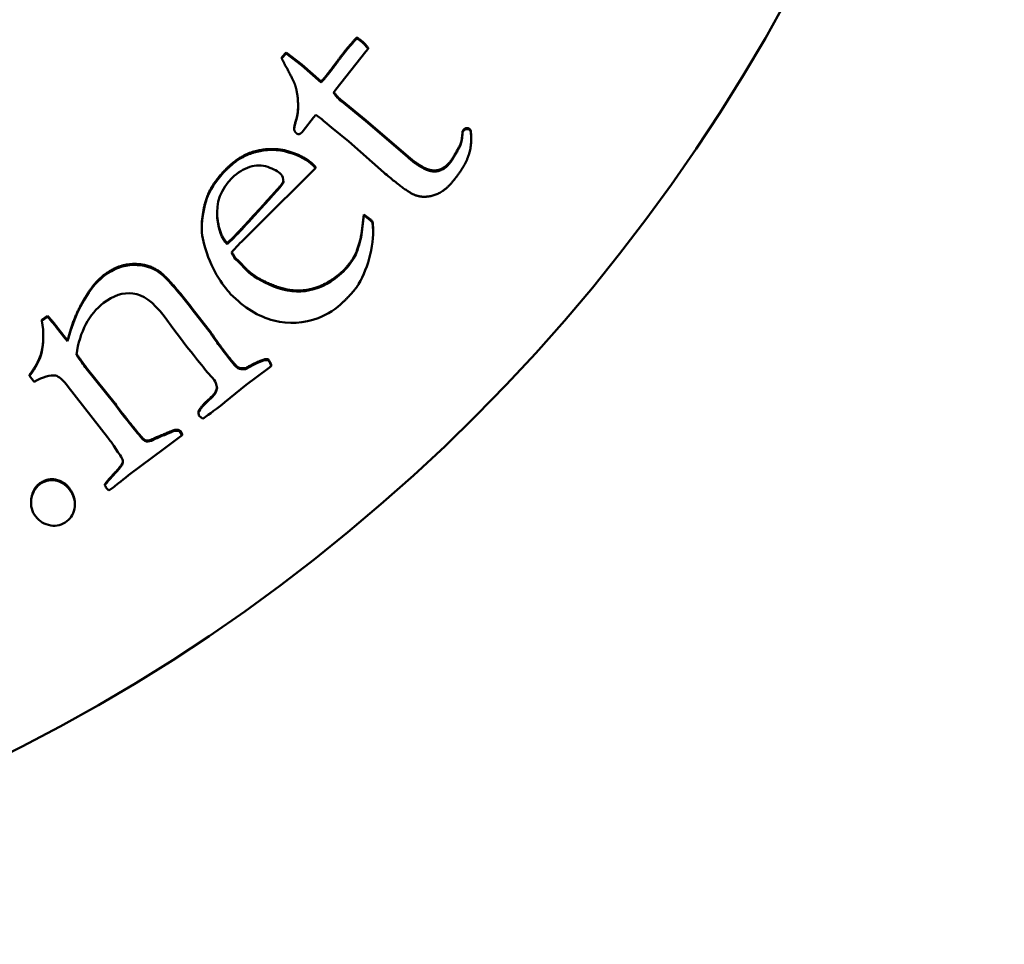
# Model space of a CAD drawing. Header units: millimetres. Extents: x 2057 to 6014, y 1768 to 4066.
# Tile 6 of 13: x 2125 to 2136, y 2474 to 2484. Entities that reach past the tile are written whole.
import ezdxf

# ---------------------------------------------------------------- set-up
doc = ezdxf.new("R2010")
doc.units = ezdxf.units.MM
doc.layers.add('Visibile (ISO)', color=7, linetype='Continuous', lineweight=50)
doc.layers.add('Visibile sottile (ISO)', color=7, linetype='Continuous', lineweight=35)

msp = doc.modelspace()

# ---------------------------------------------------------------- linework, layer by layer
at = {"layer": 'Visibile (ISO)'}
for p, q in [((2129.158, 2483.638), (2129.158, 2483.627)), ((2129.284, 2483.511), (2129.259, 2483.481)), ((2129.284, 2483.522), (2129.284, 2483.511)), ((2128.374, 2483.471), (2128.325, 2483.417)), ((2128.325, 2483.406), (2128.374, 2483.46)), ((2128.325, 2483.417), (2128.325, 2483.406)), ((2128.547, 2483.338), (2128.374, 2483.471)), ((2128.374, 2483.471), (2128.374, 2483.46)), ((2128.374, 2483.46), (2128.547, 2483.327)), ((2129.259, 2483.481), (2128.924, 2483.06)), ((2128.762, 2483.15), (2128.547, 2483.338)), ((2128.547, 2483.338), (2128.547, 2483.327)), ((2128.547, 2483.327), (2128.762, 2483.139)), ((2128.762, 2483.15), (2128.762, 2483.139)), ((2128.924, 2483.06), (2128.901, 2483.025)), ((2129.259, 2482.72), (2128.99, 2482.937)), ((2128.99, 2482.937), (2128.99, 2482.926)), ((2128.99, 2482.926), (2129.259, 2482.709)), ((2128.49, 2482.744), (2128.49, 2482.733)), ((2128.677, 2482.752), (2128.562, 2482.604)), ((2128.704, 2482.78), (2128.677, 2482.752)), ((2128.464, 2482.633), (2128.464, 2482.622)), ((2128.878, 2482.64), (2128.806, 2482.7)), ((2129.068, 2482.483), (2128.878, 2482.64)), ((2129.722, 2482.322), (2129.259, 2482.72)), ((2129.259, 2482.72), (2129.259, 2482.709)), ((2129.259, 2482.709), (2129.722, 2482.311)), ((2130.344, 2482.616), (2130.331, 2482.6)), ((2130.42, 2482.609), (2130.41, 2482.621)), ((2130.41, 2482.621), (2130.41, 2482.61)), ((2128.562, 2482.604), (2128.552, 2482.589)), ((2130.331, 2482.589), (2130.344, 2482.605)), ((2130.331, 2482.6), (2130.331, 2482.589)), ((2130.41, 2482.61), (2130.42, 2482.598)), ((2130.42, 2482.609), (2130.42, 2482.598)), ((2130.426, 2482.523), (2130.426, 2482.512)), ((2129.458, 2482.14), (2129.068, 2482.483)), ((2130.303, 2482.447), (2130.303, 2482.435)), ((2128.699, 2482.19), (2128.043, 2481.535)), ((2128.699, 2482.202), (2128.678, 2482.224)), ((2128.678, 2482.213), (2128.699, 2482.19)), ((2128.699, 2482.19), (2128.699, 2482.202)), ((2130.006, 2482.164), (2130.006, 2482.153)), ((2129.237, 2481.677), (2129.211, 2481.462)), ((2129.211, 2481.451), (2129.237, 2481.666)), ((2129.237, 2481.666), (2129.237, 2481.677)), ((2129.31, 2481.621), (2129.237, 2481.677)), ((2129.237, 2481.666), (2129.31, 2481.61)), ((2127.438, 2481.547), (2127.438, 2481.536)), ((2128.043, 2481.535), (2127.919, 2481.413)), ((2129.31, 2481.61), (2129.31, 2481.621)), ((2129.333, 2481.582), (2129.333, 2481.594)), ((2127.722, 2481.358), (2127.798, 2481.433)), ((2127.722, 2481.347), (2127.798, 2481.422)), ((2129.211, 2481.451), (2129.211, 2481.462)), ((2129.339, 2481.494), (2129.339, 2481.483)), ((2127.722, 2481.358), (2127.722, 2481.347)), ((2127.82, 2481.174), (2127.82, 2481.185)), ((2127.838, 2481.17), (2127.82, 2481.185)), ((2127.82, 2481.174), (2127.838, 2481.159)), ((2127.838, 2481.159), (2127.838, 2481.17)), ((2127.854, 2481.153), (2127.838, 2481.17)), ((2127.838, 2481.159), (2127.854, 2481.142)), ((2127.854, 2481.142), (2127.854, 2481.153)), ((2127.931, 2481.072), (2127.854, 2481.153)), ((2127.854, 2481.142), (2127.931, 2481.061)), ((2127.931, 2481.061), (2127.931, 2481.072)), ((2129.009, 2481.042), (2129.009, 2481.053)), ((2125.729, 2480.553), (2125.666, 2480.508)), ((2125.666, 2480.497), (2125.729, 2480.542)), ((2125.729, 2480.542), (2125.729, 2480.553)), ((2127.129, 2480.399), (2127.021, 2480.548)), ((2127.545, 2480.359), (2127.333, 2480.635)), ((2127.333, 2480.624), (2127.545, 2480.348)), ((2125.666, 2480.497), (2125.666, 2480.508)), ((2125.923, 2480.313), (2125.83, 2480.434)), ((2125.83, 2480.423), (2125.923, 2480.302)), ((2125.972, 2480.345), (2125.972, 2480.356)), ((2127.202, 2480.304), (2127.129, 2480.399)), ((2125.923, 2480.302), (2125.923, 2480.313)), ((2125.951, 2480.281), (2125.923, 2480.313)), ((2125.923, 2480.302), (2125.951, 2480.27)), ((2125.951, 2480.27), (2125.951, 2480.281)), ((2128.174, 2480.062), (2128.174, 2480.073)), ((2128.185, 2480.058), (2128.174, 2480.073)), ((2128.174, 2480.062), (2128.185, 2480.047)), ((2128.21, 2479.994), (2128.175, 2479.967)), ((2128.21, 2479.994), (2128.21, 2480.005)), ((2125.528, 2479.887), (2125.528, 2479.898)), ((2125.579, 2479.821), (2125.528, 2479.887)), ((2126.477, 2479.579), (2126.159, 2479.98)), ((2126.159, 2479.969), (2126.477, 2479.568)), ((2127.84, 2479.972), (2127.84, 2479.983)), ((2127.924, 2479.961), (2127.924, 2479.972)), ((2128.175, 2479.967), (2127.93, 2479.786)), ((2127.93, 2479.786), (2127.696, 2479.596)), ((2126.393, 2479.208), (2125.959, 2479.765)), ((2127.401, 2479.482), (2127.401, 2479.493)), ((2127.452, 2479.412), (2127.411, 2479.443)), ((2127.22, 2479.231), (2127.029, 2479.084)), ((2127.194, 2479.27), (2127.194, 2479.281)), ((2127.22, 2479.242), (2127.194, 2479.281)), ((2127.194, 2479.27), (2127.22, 2479.231)), ((2127.22, 2479.231), (2127.22, 2479.242)), ((2126.783, 2479.187), (2126.783, 2479.198)), ((2126.51, 2479.043), (2126.464, 2479.112)), ((2127.029, 2479.084), (2126.628, 2478.787)), ((2126.455, 2478.782), (2126.455, 2478.793)), ((2126.366, 2478.677), (2126.366, 2478.688)), ((2126.41, 2478.615), (2126.386, 2478.637)), ((2126.455, 2478.65), (2126.41, 2478.615)), ((2125.546, 2478.489), (2125.546, 2478.477)), ((2126.032, 2478.475), (2126.032, 2478.464))]:
    msp.add_line(p, q, dxfattribs=at)
msp.add_ellipse((2116.337, 2493.583), major_axis=(20, 0), ratio=0.999754, dxfattribs=at)
msp.add_ellipse((2116.337, 2493.583), major_axis=(20, 0), ratio=0.999754, dxfattribs=at)
for centre, major_axis, start_param, end_param in [((2127.755, 2481.456), (-1.629, 0), 4.010973, 4.09079), ((2129.126, 2481.441), (-0.257, 0), 3.77554, 3.917249), ((2129.126, 2481.43), (0.257, 0), 0.633948, 0.775656)]:
    msp.add_ellipse(centre, major_axis=major_axis, ratio=0.999754, start_param=start_param, end_param=end_param, dxfattribs=at)
for points, degree in [([(2129.158, 2483.638), (2129.097, 2483.571), (2129.067, 2483.535)], 2), ([(2129.067, 2483.524), (2129.097, 2483.56), (2129.158, 2483.627)], 2), ([(2129.219, 2483.594), (2129.197, 2483.612), (2129.158, 2483.638)], 2), ([(2129.158, 2483.627), (2129.197, 2483.601), (2129.219, 2483.583)], 2), ([(2129.067, 2483.535), (2129.003, 2483.46), (2128.939, 2483.371)], 2), ([(2128.939, 2483.36), (2129.003, 2483.448), (2129.067, 2483.524)], 2), ([(2129.284, 2483.522), (2129.241, 2483.575), (2129.219, 2483.594)], 2), ([(2129.219, 2483.583), (2129.241, 2483.564), (2129.284, 2483.511)], 2), ([(2128.393, 2483.277), (2128.343, 2483.367), (2128.325, 2483.406)], 2), ([(2128.476, 2483.106), (2128.457, 2483.156), (2128.393, 2483.277)], 2), ([(2128.939, 2483.371), (2128.838, 2483.236), (2128.799, 2483.19)], 2), ([(2128.799, 2483.179), (2128.838, 2483.224), (2128.939, 2483.36)], 2), ([(2128.799, 2483.19), (2128.793, 2483.182), (2128.762, 2483.15)], 2), ([(2128.762, 2483.139), (2128.793, 2483.171), (2128.799, 2483.179)], 2), ([(2128.49, 2482.733), (2128.509, 2482.795), (2128.504, 2483.007), (2128.476, 2483.106)], 2), ([(2128.901, 2483.025), (2128.933, 2482.974), (2128.99, 2482.926)], 2), ([(2128.99, 2482.937), (2128.936, 2482.983), (2128.904, 2483.031)], 2), ([(2128.507, 2482.883), (2128.506, 2482.797), (2128.49, 2482.744)], 2), ([(2128.49, 2482.744), (2128.464, 2482.661), (2128.464, 2482.633)], 2), ([(2128.489, 2482.574), (2128.467, 2482.593), (2128.461, 2482.642), (2128.49, 2482.733)], 2), ([(2130.41, 2482.621), (2130.394, 2482.635), (2130.358, 2482.632), (2130.344, 2482.616)], 2), ([(2128.552, 2482.589), (2128.535, 2482.569), (2128.501, 2482.564), (2128.489, 2482.574)], 2), ([(2130.42, 2482.598), (2130.44, 2482.453), (2130.349, 2482.192), (2130.212, 2482.03)], 2), ([(2130.331, 2482.6), (2130.325, 2482.493), (2130.303, 2482.447)], 2), ([(2130.303, 2482.435), (2130.325, 2482.482), (2130.331, 2482.589)], 2), ([(2130.426, 2482.523), (2130.426, 2482.565), (2130.42, 2482.609)], 2), ([(2128.678, 2482.224), (2128.581, 2482.322), (2128.222, 2482.428), (2128.018, 2482.373)], 2), ([(2130.303, 2482.447), (2130.224, 2482.296), (2130.185, 2482.251)], 2), ([(2130.185, 2482.239), (2130.224, 2482.285), (2130.303, 2482.435)], 2), ([(2128.018, 2482.373), (2127.865, 2482.332), (2127.711, 2482.181)], 2), ([(2127.711, 2482.17), (2127.865, 2482.321), (2128.018, 2482.362)], 2), ([(2130.006, 2482.164), (2129.906, 2482.166), (2129.722, 2482.322)], 2), ([(2129.722, 2482.311), (2129.906, 2482.155), (2130.006, 2482.153)], 2), ([(2127.711, 2482.181), (2127.57, 2482.043), (2127.506, 2481.893)], 2), ([(2130.185, 2482.251), (2130.106, 2482.157), (2130.006, 2482.164)], 2), ([(2130.006, 2482.153), (2130.106, 2482.146), (2130.185, 2482.239)], 2), ([(2127.506, 2481.882), (2127.549, 2481.982), (2127.617, 2482.078), (2127.711, 2482.17)], 3), ([(2127.776, 2482.081), (2127.649, 2481.956), (2127.594, 2481.809), (2127.611, 2481.638)], 3), ([(2128.344, 2482.034), (2128.343, 2482.074), (2128.334, 2482.103), (2128.319, 2482.119)], 3), ([(2130.212, 2482.03), (2130.115, 2481.915), (2129.884, 2481.855), (2129.702, 2481.934), (2129.458, 2482.14)], 2), ([(2128.275, 2481.952), (2128.336, 2482.019), (2128.343, 2482.044)], 2), ([(2128.275, 2481.941), (2128.317, 2481.987), (2128.34, 2482.018), (2128.344, 2482.034)], 3), ([(2127.506, 2481.893), (2127.463, 2481.789), (2127.442, 2481.614)], 2), ([(2127.442, 2481.603), (2127.456, 2481.719), (2127.478, 2481.812), (2127.506, 2481.882)], 3), ([(2127.798, 2481.433), (2127.883, 2481.517), (2128.275, 2481.952)], 2), ([(2127.798, 2481.422), (2127.855, 2481.478), (2128.014, 2481.651), (2128.275, 2481.941)], 3), ([(2127.608, 2481.703), (2127.608, 2481.676), (2127.611, 2481.65)], 2), ([(2127.611, 2481.65), (2127.629, 2481.453), (2127.722, 2481.358)], 2), ([(2127.611, 2481.638), (2127.623, 2481.507), (2127.66, 2481.41), (2127.722, 2481.347)], 3), ([(2127.467, 2481.344), (2127.441, 2481.432), (2127.432, 2481.519), (2127.442, 2481.603)], 3), ([(2127.442, 2481.614), (2127.438, 2481.581), (2127.438, 2481.547)], 2), ([(2129.339, 2481.494), (2129.339, 2481.544), (2129.333, 2481.594)], 2), ([(2127.919, 2481.413), (2127.869, 2481.364), (2127.818, 2481.311), (2127.769, 2481.255)], 3), ([(2129.211, 2481.462), (2129.174, 2481.296), (2129.098, 2481.151), (2129.009, 2481.053)], 2), ([(2127.769, 2481.255), (2127.792, 2481.212), (2127.809, 2481.185), (2127.82, 2481.174)], 3), ([(2127.82, 2481.185), (2127.804, 2481.201), (2127.773, 2481.259)], 2), ([(2127.333, 2480.635), (2127.083, 2480.96), (2126.851, 2481.13), (2126.512, 2481.124), (2126.361, 2481.009)], 2), ([(2126.361, 2481.009), (2126.289, 2480.954), (2126.243, 2480.895)], 2), ([(2126.243, 2480.884), (2126.274, 2480.923), (2126.313, 2480.961), (2126.361, 2480.998)], 3), ([(2129.009, 2481.053), (2128.827, 2480.886), (2128.443, 2480.806), (2128.029, 2480.972), (2127.931, 2481.072)], 2), ([(2126.243, 2480.895), (2126.17, 2480.806), (2126.02, 2480.524), (2125.972, 2480.356)], 2), ([(2129.178, 2480.903), (2129.137, 2480.833), (2129.007, 2480.706)], 2), ([(2126.676, 2480.801), (2126.567, 2480.813), (2126.458, 2480.778), (2126.351, 2480.695)], 3), ([(2127.021, 2480.548), (2126.9, 2480.706), (2126.785, 2480.79), (2126.676, 2480.801)], 3), ([(2129.007, 2480.706), (2128.93, 2480.629), (2128.837, 2480.57), (2128.73, 2480.528)], 3), ([(2125.83, 2480.434), (2125.802, 2480.471), (2125.729, 2480.553)], 2), ([(2125.729, 2480.542), (2125.777, 2480.487), (2125.811, 2480.448), (2125.83, 2480.423)], 3), ([(2125.661, 2480.14), (2125.688, 2480.247), (2125.689, 2480.366), (2125.666, 2480.497)], 3), ([(2125.682, 2480.325), (2125.682, 2480.234), (2125.661, 2480.151)], 2), ([(2125.972, 2480.356), (2125.96, 2480.311), (2125.951, 2480.281)], 2), ([(2125.951, 2480.27), (2125.957, 2480.29), (2125.964, 2480.315), (2125.972, 2480.345)], 3), ([(2127.705, 2480.138), (2127.643, 2480.218), (2127.553, 2480.349), (2127.545, 2480.359)], 2), ([(2127.533, 2479.89), (2127.486, 2479.943), (2127.375, 2480.081), (2127.202, 2480.304)], 3), ([(2125.661, 2480.151), (2125.635, 2480.036), (2125.528, 2479.898)], 2), ([(2125.528, 2479.887), (2125.599, 2479.979), (2125.644, 2480.063), (2125.661, 2480.14)], 3), ([(2126.05, 2480.12), (2126.091, 2480.06), (2126.128, 2480.01), (2126.159, 2479.969)], 3), ([(2126.159, 2479.98), (2126.112, 2480.041), (2126.051, 2480.129)], 2), ([(2127.84, 2479.983), (2127.803, 2480.01), (2127.705, 2480.138)], 2), ([(2127.705, 2480.127), (2127.77, 2480.042), (2127.815, 2479.99), (2127.84, 2479.972)], 3), ([(2128.174, 2480.073), (2128.12, 2480.083), (2127.924, 2479.972)], 2), ([(2127.924, 2479.961), (2128.055, 2480.035), (2128.138, 2480.069), (2128.174, 2480.062)], 3), ([(2128.21, 2480.005), (2128.199, 2480.04), (2128.185, 2480.058)], 2), ([(2128.185, 2480.047), (2128.195, 2480.035), (2128.203, 2480.017), (2128.21, 2479.994)], 3), ([(2125.817, 2479.89), (2125.758, 2479.899), (2125.679, 2479.876), (2125.579, 2479.821)], 3), ([(2125.959, 2479.765), (2125.901, 2479.841), (2125.854, 2479.882), (2125.817, 2479.89)], 3), ([(2127.577, 2479.842), (2127.569, 2479.851), (2127.555, 2479.868), (2127.533, 2479.89)], 3), ([(2127.924, 2479.972), (2127.869, 2479.966), (2127.84, 2479.983)], 2), ([(2127.84, 2479.972), (2127.86, 2479.961), (2127.887, 2479.957), (2127.924, 2479.961)], 3), ([(2127.609, 2479.752), (2127.602, 2479.793), (2127.591, 2479.823), (2127.577, 2479.842)], 3), ([(2126.783, 2479.198), (2126.719, 2479.264), (2126.477, 2479.579)], 2), ([(2126.477, 2479.568), (2126.639, 2479.358), (2126.74, 2479.231), (2126.783, 2479.187)], 3), ([(2127.519, 2479.629), (2127.433, 2479.553), (2127.401, 2479.493)], 2), ([(2127.401, 2479.482), (2127.423, 2479.522), (2127.462, 2479.567), (2127.519, 2479.618)], 3), ([(2127.696, 2479.596), (2127.61, 2479.526), (2127.529, 2479.465), (2127.452, 2479.412)], 3), ([(2127.411, 2479.443), (2127.406, 2479.45), (2127.403, 2479.463), (2127.401, 2479.482)], 3), ([(2127.116, 2479.28), (2127.094, 2479.27), (2126.954, 2479.214), (2126.853, 2479.166), (2126.827, 2479.17)], 2), ([(2127.194, 2479.281), (2127.159, 2479.3), (2127.116, 2479.28)], 2), ([(2127.116, 2479.269), (2127.145, 2479.282), (2127.171, 2479.283), (2127.194, 2479.27)], 3), ([(2126.464, 2479.112), (2126.446, 2479.138), (2126.422, 2479.17), (2126.393, 2479.208)], 3), ([(2126.827, 2479.17), (2126.809, 2479.172), (2126.783, 2479.198)], 2), ([(2126.783, 2479.187), (2126.8, 2479.17), (2126.815, 2479.16), (2126.827, 2479.159)], 3), ([(2126.455, 2478.793), (2126.402, 2478.735), (2126.366, 2478.688)], 2), ([(2125.989, 2478.616), (2125.931, 2478.709), (2125.741, 2478.758), (2125.66, 2478.707)], 2), ([(2126.366, 2478.677), (2126.39, 2478.708), (2126.42, 2478.743), (2126.455, 2478.782)], 3), ([(2126.628, 2478.787), (2126.537, 2478.715), (2126.48, 2478.669), (2126.455, 2478.65)], 3), ([(2126.032, 2478.475), (2126.032, 2478.548), (2125.989, 2478.616)], 2), ([(2126.386, 2478.637), (2126.38, 2478.645), (2126.373, 2478.658), (2126.366, 2478.677)], 3)]:
    msp.add_open_spline(points, degree=degree, dxfattribs=at)
for points, degree, knots in [([(2130.344, 2482.605), (2130.353, 2482.615), (2130.364, 2482.621), (2130.388, 2482.623), (2130.399, 2482.619), (2130.41, 2482.61)], 3, [0, 0, 0, 0, 0.004037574, 0.004037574, 0.008075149, 0.008075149, 0.008075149, 0.008075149]), ([(2128.018, 2482.362), (2128.154, 2482.399), (2128.282, 2482.399), (2128.521, 2482.329), (2128.613, 2482.278), (2128.678, 2482.213)], 3, [0, 0, 0, 0, 0.04846115, 0.04846115, 0.09692231, 0.09692231, 0.09692231, 0.09692231]), ([(2128.319, 2482.119), (2128.285, 2482.153), (2128.235, 2482.181), (2128.106, 2482.224), (2128.039, 2482.224), (2127.902, 2482.181), (2127.837, 2482.141), (2127.776, 2482.081)], 3, [0, 0, 0, 0, 0.01296178, 0.01296178, 0.02592356, 0.02592356, 0.03888534, 0.03888534, 0.03888534, 0.03888534]), ([(2129.333, 2481.582), (2129.346, 2481.471), (2129.337, 2481.354), (2129.277, 2481.111), (2129.234, 2481.001), (2129.178, 2480.903)], 3, [0.0000002, 0.0000002, 0.0000002, 0.0000002, 0.064317, 0.064317, 0.128634, 0.128634, 0.128634, 0.128634]), ([(2129.009, 2481.042), (2129.068, 2481.107), (2129.11, 2481.164), (2129.162, 2481.261), (2129.186, 2481.34), (2129.211, 2481.451)], 3, [0, 0, 0, 0, 0.0599373, 0.0599373, 0.1198746, 0.1198746, 0.1198746, 0.1198746]), ([(2127.759, 2480.794), (2127.712, 2480.842), (2127.66, 2480.913), (2127.548, 2481.099), (2127.502, 2481.212), (2127.467, 2481.344)], 3, [0, 0, 0, 0, 0.0638036, 0.0638036, 0.1276071, 0.1276071, 0.1276071, 0.1276071]), ([(2126.361, 2480.998), (2126.462, 2481.075), (2126.568, 2481.114), (2126.795, 2481.118), (2126.89, 2481.09), (2127.044, 2480.978), (2127.166, 2480.841), (2127.333, 2480.624)], 3, [0, 0, 0, 0, 0.0500328, 0.0500328, 0.1000656, 0.1000656, 0.1500983, 0.1500983, 0.1500983, 0.1500983]), ([(2127.931, 2481.061), (2127.996, 2480.994), (2128.098, 2480.933), (2128.374, 2480.823), (2128.507, 2480.809), (2128.763, 2480.861), (2128.888, 2480.93), (2129.009, 2481.042)], 3, [0, 0, 0, 0, 0.0355566, 0.0355566, 0.0711133, 0.0711133, 0.1066699, 0.1066699, 0.1066699, 0.1066699]), ([(2125.972, 2480.345), (2126.004, 2480.457), (2126.045, 2480.56), (2126.145, 2480.748), (2126.194, 2480.825), (2126.243, 2480.884)], 3, [0, 0, 0, 0, 0.0683779, 0.0683779, 0.1367558, 0.1367558, 0.1367558, 0.1367558]), ([(2128.73, 2480.528), (2128.571, 2480.466), (2128.406, 2480.457), (2128.068, 2480.544), (2127.909, 2480.642), (2127.759, 2480.794)], 3, [0, 0, 0, 0, 0.03517819, 0.03517819, 0.07035639, 0.07035639, 0.07035639, 0.07035639]), ([(2126.351, 2480.695), (2126.27, 2480.633), (2126.204, 2480.554), (2126.103, 2480.363), (2126.068, 2480.25), (2126.05, 2480.12)], 3, [0, 0, 0, 0, 0.02794496, 0.02794496, 0.05588992, 0.05588992, 0.05588992, 0.05588992]), ([(2127.545, 2480.348), (2127.55, 2480.341), (2127.568, 2480.316), (2127.628, 2480.229), (2127.664, 2480.18), (2127.705, 2480.127)], 3, [0, 0, 0, 0, 0.01497366, 0.01497366, 0.02994731, 0.02994731, 0.02994731, 0.02994731]), ([(2127.608, 2479.759), (2127.597, 2479.717), (2127.568, 2479.673), (2127.519, 2479.629)], 2, [-1.948537, -1.948537, -1.948537, -1, 0, 0, 0]), ([(2127.519, 2479.618), (2127.552, 2479.647), (2127.573, 2479.669), (2127.593, 2479.7), (2127.602, 2479.723), (2127.609, 2479.752)], 3, [0, 0, 0, 0, 0.00754398, 0.00754398, 0.01508796, 0.01508796, 0.01508796, 0.01508796]), ([(2126.827, 2479.159), (2126.844, 2479.156), (2126.87, 2479.163), (2126.937, 2479.195), (2126.977, 2479.213), (2127.071, 2479.25), (2127.101, 2479.262), (2127.116, 2479.269)], 3, [0, 0, 0, 0, 0.00356286, 0.00356286, 0.00712572, 0.00712572, 0.01068858, 0.01068858, 0.01068858, 0.01068858]), ([(2126.455, 2478.782), (2126.524, 2478.852), (2126.56, 2478.9), (2126.568, 2478.952), (2126.55, 2478.991), (2126.51, 2479.043)], 3, [0, 0, 0, 0, 0.01446219, 0.01446219, 0.02892437, 0.02892437, 0.02892437, 0.02892437]), ([(2126.564, 2478.939), (2126.564, 2478.938), (2126.558, 2478.898), (2126.455, 2478.793)], 2, [-1.026479, -1.026479, -1.026479, -1, 0, 0, 0]), ([(2125.583, 2478.348), (2125.547, 2478.406), (2125.537, 2478.469), (2125.568, 2478.609), (2125.604, 2478.661), (2125.66, 2478.696)], 3, [0, 0, 0, 0, 0.01594639, 0.01594639, 0.03189277, 0.03189277, 0.03189277, 0.03189277]), ([(2125.66, 2478.707), (2125.576, 2478.655), (2125.546, 2478.518), (2125.546, 2478.489)], 2, [-2, -2, -2, -1, -0.698387, -0.698387, -0.698387]), ([(2125.66, 2478.696), (2125.714, 2478.73), (2125.773, 2478.739), (2125.9, 2478.706), (2125.951, 2478.667), (2125.989, 2478.605)], 3, [0, 0, 0, 0, 0.0172123, 0.0172123, 0.03442461, 0.03442461, 0.03442461, 0.03442461]), ([(2125.989, 2478.605), (2126.028, 2478.544), (2126.04, 2478.48), (2126.014, 2478.346), (2125.979, 2478.296), (2125.923, 2478.261)], 3, [0, 0, 0, 0, 0.01967067, 0.01967067, 0.03934134, 0.03934134, 0.03934134, 0.03934134]), ([(2125.923, 2478.261), (2125.867, 2478.226), (2125.806, 2478.217), (2125.672, 2478.252), (2125.62, 2478.29), (2125.583, 2478.348)], 3, [0, 0, 0, 0, 0.01627864, 0.01627864, 0.03255729, 0.03255729, 0.03255729, 0.03255729])]:
    msp.add_open_spline(points, degree=degree, knots=knots, dxfattribs=at)
at = {"layer": 'Visibile sottile (ISO)'}
for p, q in [((2129.067, 2483.535), (2129.067, 2483.524)), ((2129.219, 2483.594), (2129.219, 2483.583)), ((2128.939, 2483.371), (2128.939, 2483.36)), ((2128.799, 2483.19), (2128.799, 2483.179)), ((2130.344, 2482.605), (2130.344, 2482.616)), ((2128.018, 2482.362), (2128.018, 2482.373)), ((2129.722, 2482.322), (2129.722, 2482.311)), ((2127.711, 2482.17), (2127.711, 2482.181)), ((2128.678, 2482.213), (2128.678, 2482.224)), ((2130.185, 2482.251), (2130.185, 2482.239)), ((2127.506, 2481.882), (2127.506, 2481.893)), ((2128.275, 2481.941), (2128.275, 2481.952)), ((2127.611, 2481.65), (2127.611, 2481.638)), ((2127.442, 2481.603), (2127.442, 2481.614)), ((2127.798, 2481.422), (2127.798, 2481.433)), ((2126.361, 2480.998), (2126.361, 2481.009)), ((2126.243, 2480.884), (2126.243, 2480.895)), ((2127.333, 2480.624), (2127.333, 2480.635)), ((2125.83, 2480.423), (2125.83, 2480.434)), ((2127.545, 2480.348), (2127.545, 2480.359)), ((2125.661, 2480.14), (2125.661, 2480.151)), ((2127.705, 2480.127), (2127.705, 2480.138)), ((2128.185, 2480.047), (2128.185, 2480.058)), ((2126.159, 2479.969), (2126.159, 2479.98)), ((2126.477, 2479.568), (2126.477, 2479.579)), ((2127.519, 2479.618), (2127.519, 2479.629)), ((2127.116, 2479.269), (2127.116, 2479.28)), ((2126.827, 2479.159), (2126.827, 2479.17)), ((2125.66, 2478.696), (2125.66, 2478.707)), ((2125.989, 2478.605), (2125.989, 2478.616))]:
    msp.add_line(p, q, dxfattribs=at)

doc.saveas('drawing.dxf')
